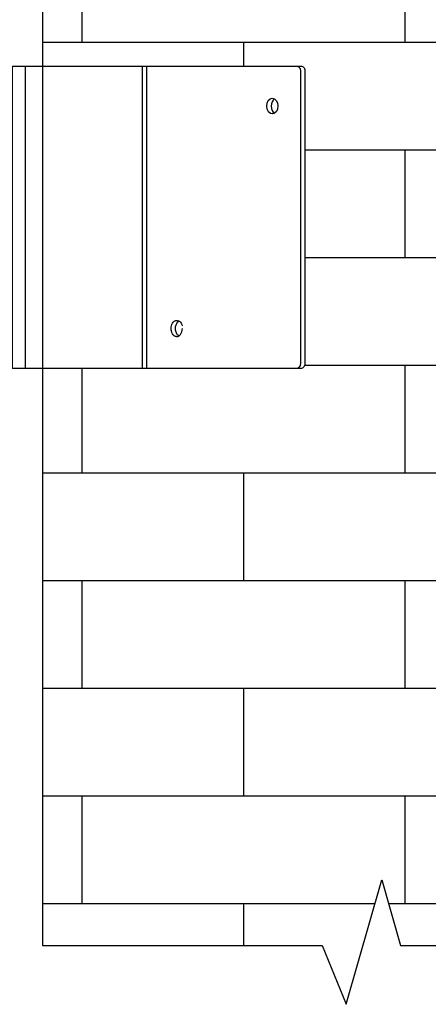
# Model space of a CAD drawing. Header units: inches. Extents: x 19734 to 55198, y -1945 to 10268.
# Tile 46 of 53: x 50123 to 50203, y 262 to 455. Entities that reach past the tile are written whole.
import ezdxf

# ---------------------------------------------------------------- set-up
doc = ezdxf.new("R2010")
doc.units = ezdxf.units.IN
doc.header["$MEASUREMENT"] = 0
doc.layers.add('G-ANNO-SYMB', color=7, linetype='Continuous', lineweight=30)

msp = doc.modelspace()

# ---------------------------------------------------------------- hatches: boundary and pattern name
at = {"layer": 'G-ANNO-SYMB'}
h = msp.add_hatch(dxfattribs=at)
h.set_pattern_fill('AR-BRSTD', color=256, scale=7.908333)
h.set_pattern_definition([(0, (80882.672, -17772.655), (0, 21.091525), []), (90, (80882.67, -17772.655), (-31.633333, 21.091525), [21.091525, -21.091525])])
h.paths.add_polyline_path([(50417.4612, 604.39163), (50417.47755, 607.6331), (50322.95233, 607.6331), (50319.30223, 620.48688), (50312.33889, 596.12943), (50307.58457, 607.6331), (50127.32521, 607.6331), (50127.32521, 445.71608), (50178.47675, 445.71608), (50178.69642, 445.05705), (50178.69642, 444.79344), (50178.69642, 387.52393), (50178.69642, 386.75506), (50177.36519, 386.31132), (50177.47722, 386.53539), (50127.32521, 386.53539), (50127.32521, 273.47349), (50182.06751, 273.47349), (50186.82183, 261.96983), (50193.78517, 286.32728), (50197.43527, 273.47349), (50221.16143, 273.47349), (50223.52562, 275.59598), (50225.8138, 277.79255), (50228.02422, 280.06491), (50230.15513, 282.41477), (50232.20477, 284.84384), (50234.17141, 287.35382), (50236.05328, 289.94641), (50237.84866, 292.6233), (50239.55803, 295.38415), (50241.18605, 298.22475), (50242.73784, 301.14049), (50244.21852, 304.12676), (50245.63319, 307.17892), (50246.98697, 310.29238), (50248.28499, 313.4625), (50249.53235, 316.68468), (50250.73417, 319.95429), (50251.89558, 323.26672), (50253.02168, 326.61735), (50254.11759, 330.00157), (50255.18842, 333.41475), (50256.2393, 336.85227), (50257.27534, 340.30953), (50258.30166, 343.78191), (50259.32337, 347.26478), (50260.34558, 350.75353), (50261.37342, 354.24354), (50262.412, 357.7302), (50263.46644, 361.20888), (50264.54185, 364.67498), (50265.64335, 368.12387), (50266.77605, 371.55093), (50267.94507, 374.95155), (50269.15553, 378.32111), (50270.41254, 381.655), (50271.72123, 384.9486), (50273.08669, 388.19728), (50274.51406, 391.39643), (50276.00845, 394.54144), (50277.57497, 397.62769), (50279.21874, 400.65055), (50280.94487, 403.60542), (50282.75849, 406.48768), (50284.66471, 409.2927), (50286.66864, 412.01587), (50288.7751, 414.65284), (50290.98333, 417.20419), (50293.28762, 419.67491), (50295.68206, 422.07014), (50298.16075, 424.395), (50300.71782, 426.65462), (50303.34735, 428.85416), (50306.04346, 430.99873), (50308.80024, 433.09348), (50311.61181, 435.14354), (50314.47227, 437.15404), (50317.37573, 439.13012), (50320.31628, 441.07691), (50323.28804, 442.99955), (50326.28511, 444.90317), (50329.3016, 446.79291), (50332.3316, 448.6739), (50335.36923, 450.55127), (50338.40859, 452.43017), (50341.44379, 454.31572), (50344.46892, 456.21306), (50347.47811, 458.12733), (50350.46544, 460.06365), (50353.42502, 462.02717), (50356.35097, 464.02302), (50359.23738, 466.05633), (50362.07837, 468.13224), (50364.86803, 470.25588), (50367.60047, 472.43238), (50370.26979, 474.66689), (50372.87011, 476.96454), (50375.39552, 479.33045), (50377.84013, 481.76977), (50380.19868, 484.28694), (50382.47047, 486.88134), (50384.65678, 489.55016), (50386.75893, 492.29057), (50388.77823, 495.09976), (50390.71597, 497.97489), (50392.57346, 500.91313), (50394.35202, 503.91167), (50396.05294, 506.96766), (50397.67754, 510.0783), (50399.22711, 513.24075), (50400.70296, 516.45218), (50402.10641, 519.70977), (50403.43875, 523.0107), (50404.70129, 526.35213), (50405.89533, 529.73124), (50407.0222, 533.14521), (50408.08318, 536.5912), (50409.07958, 540.0664), (50410.01272, 543.56797), (50410.88389, 547.0931), (50411.6944, 550.63894), (50412.44556, 554.20269), (50413.13868, 557.7815), (50413.77506, 561.37256), (50414.356, 564.97304), (50414.88281, 568.58011), (50415.3568, 572.19094), (50415.77928, 575.80272), (50416.15154, 579.41261), (50416.4749, 583.01779), (50416.75067, 586.61543), (50416.98013, 590.2027), (50417.16462, 593.77679), (50417.30542, 597.33486), (50417.40384, 600.87408)])

# ---------------------------------------------------------------- linework, layer by layer
for p, q in [((50127.32521, 607.6331), (50127.32521, 273.47349)), ((50152.66483, 395.10275), (50152.79663, 395.36636)), ((50152.79663, 395.36636), (50152.92844, 395.56407)), ((50152.92844, 395.56407), (50153.12615, 395.76178)), ((50153.12615, 395.76178), (50153.25795, 395.82768)), ((50153.25795, 395.82768), (50153.32386, 395.82768)), ((50153.32386, 395.82768), (50153.45566, 395.89358)), ((50153.45566, 395.89358), (50153.58747, 395.89358)), ((50153.58747, 395.89358), (50153.71927, 395.89358)), ((50153.71927, 395.89358), (50153.85108, 395.82768)), ((50153.85108, 395.82768), (50153.98288, 395.82768)), ((50153.98288, 395.82768), (50154.11469, 395.76178)), ((50154.11469, 395.76178), (50154.3124, 395.56407)), ((50154.3124, 395.56407), (50154.4442, 395.36636)), ((50154.4442, 395.36636), (50154.57601, 395.10275)), ((50152.53302, 394.57553), (50152.59892, 394.83914)), ((50152.53302, 394.31191), (50152.53302, 394.57553)), ((50152.53302, 394.0483), (50152.53302, 394.31191)), ((50152.59892, 393.8506), (50152.53302, 394.0483)), ((50152.59892, 394.83914), (50152.66483, 395.10275)), ((50152.66483, 393.58698), (50152.59892, 393.8506)), ((50152.79663, 393.32337), (50152.66483, 393.58698)), ((50154.57601, 395.10275), (50154.64191, 394.83914)), ((50152.92844, 393.12566), (50152.79663, 393.32337)), ((50153.12615, 392.92796), (50152.92844, 393.12566)), ((50153.25795, 392.86205), (50153.12615, 392.92796)), ((50153.32386, 392.79615), (50153.25795, 392.86205)), ((50153.58747, 392.79615), (50153.32386, 392.79615)), ((50186.82183, 261.96983), (50193.78517, 286.32728)), ((50193.78517, 286.32728), (50197.43527, 273.47349)), ((50127.32521, 273.47349), (50182.06751, 273.47349)), ((50182.06751, 273.47349), (50186.82183, 261.96983)), ((50197.43527, 273.47349), (50230.15792, 273.47349))]:
    msp.add_line(p, q, dxfattribs=at)
msp.add_lwpolyline([(50121.42691, 386.53539), (50121.42691, 445.71608), (50178.0374, 445.71608), (50178.23511, 445.65018), (50178.36691, 445.58428), (50178.43281, 445.51837), (50178.56462, 445.38657), (50178.63052, 445.25476), (50178.69642, 445.05705), (50178.69642, 444.79344), (50178.69642, 387.52393), (50178.69642, 387.19441), (50178.63052, 387.06261), (50178.56462, 386.8649), (50178.43281, 386.7331), (50178.36691, 386.66719), (50178.23511, 386.60129), (50178.0374, 386.53539)], close=True, dxfattribs=at)
for points in [[(50123.93122, 445.71608), (50123.93122, 386.53539)], [(50146.86538, 386.53539), (50146.86538, 445.71608)], [(50147.72212, 386.53539), (50147.72212, 445.71608)], [(50177.18066, 445.71608), (50177.31247, 445.65018), (50177.44427, 445.58428), (50177.57608, 445.51837), (50177.64198, 445.38657), (50177.77379, 445.25476), (50177.77379, 445.05705), (50177.83969, 444.92525), (50177.83969, 444.79344), (50177.83969, 387.52393), (50177.83969, 387.32622), (50177.77379, 387.19441), (50177.77379, 387.06261), (50177.64198, 386.8649), (50177.57608, 386.7331), (50177.44427, 386.66719), (50177.31247, 386.60129), (50177.18066, 386.53539)], [(50154.04879, 392.92796), (50153.85108, 393.05976), (50153.71927, 393.19157), (50153.65337, 393.32337), (50153.58747, 393.52108), (50153.52156, 393.65289), (50153.38976, 393.9824), (50153.38976, 394.31191), (50153.38976, 394.70733), (50153.52156, 395.03685), (50153.58747, 395.16865), (50153.65337, 395.30046), (50153.71927, 395.49816), (50153.85108, 395.62997), (50154.04879, 395.76178)]]:
    msp.add_lwpolyline(points, dxfattribs=at)
msp.add_ellipse((50172.33681, 437.9066), major_axis=(-0.03295, 1.54872), ratio=0.701968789, dxfattribs=at)
for centre, major_axis, ratio, start_param, end_param in [((50173.1933, 437.9066), (-0.03295, 1.54872), 0.701968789, 0.389806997, 2.721916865), ((50153.7129, 394.46422), (0.00573, 1.68058), 0.594647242, 3.021488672, 4.623664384)]:
    msp.add_ellipse(centre, major_axis=major_axis, ratio=ratio, start_param=start_param, end_param=end_param, dxfattribs=at)

doc.saveas('drawing.dxf')
